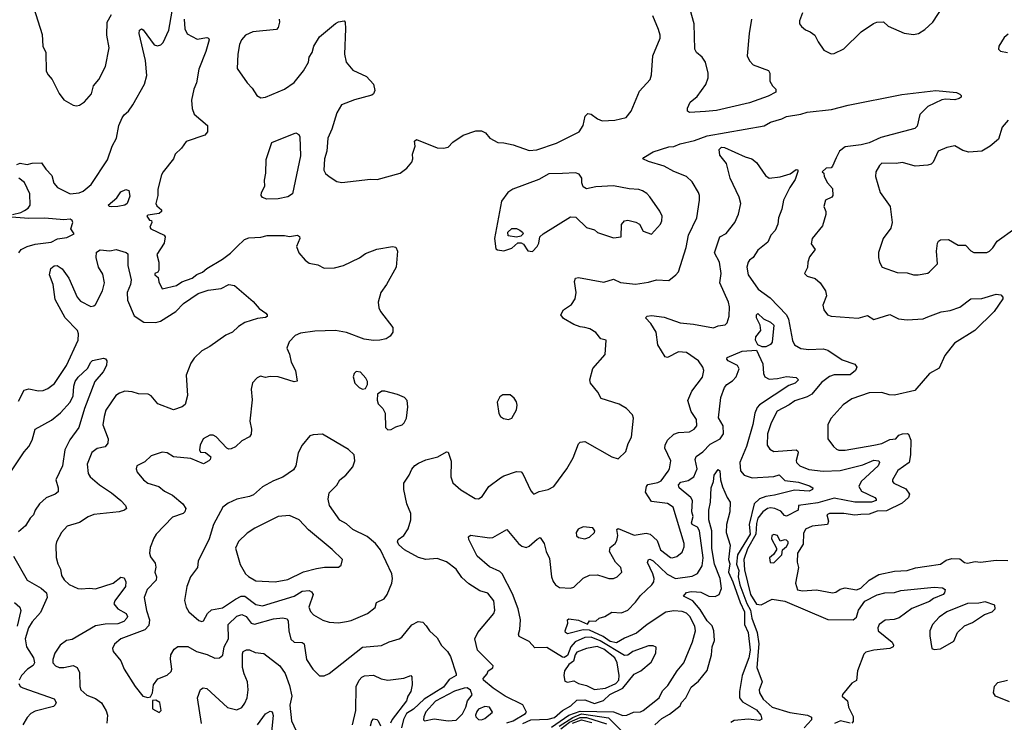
# Model space of a CAD drawing. Extents: x 1839239 to 1929705, y 762242 to 910352.
# Tile 199 of 256: x 1844338 to 1850536, y 839630 to 844051. Entities that reach past the tile are written whole.
import ezdxf

# ---------------------------------------------------------------- set-up
doc = ezdxf.new("R2010")
doc.units = 0

msp = doc.modelspace()

# ---------------------------------------------------------------- linework, layer by layer
at = {"layer": '0CON10XD'}
for points in [[(1849266.2, 844095), (1849246.2, 844045), (1849246.7, 844025), (1849258.3, 844008.3), (1849285, 843986.7), (1849314.1, 843974.1), (1849343.3, 843955), (1849363, 843913), (1849400.3, 843860.3), (1849445, 843836.2), (1849465, 843838), (1849525, 843867.1), (1849635, 843974.4), (1849712.3, 844027.7), (1849734.3, 844035.7), (1849775, 844037.5), (1849805, 844010), (1849905, 843965.8), (1849965, 843959.2), (1849995, 843964.2), (1850035, 843988.8), (1850085.8, 844035), (1850175.8, 844175)], [(1844318.8, 843141.2), (1844341.4, 843148.6), (1844385, 843140.6), (1844415, 843148.8), (1844475, 843150.8), (1844501.4, 843111.4), (1844540.4, 843070.4), (1844552, 843022), (1844575, 842995.8), (1844655, 842956.2), (1844712.3, 842962.3), (1844737.2, 842972.8), (1844786.7, 843015), (1844890.7, 843169.3), (1844918.9, 843255), (1844947.8, 843305), (1844961.6, 843385), (1844982.1, 843435), (1844995, 843453.3), (1845023.5, 843475), (1845049.6, 843515), (1845122.5, 843645), (1845138.8, 843701.2), (1845128.9, 843795), (1845089.2, 843965), (1845091.2, 843985), (1845105, 843993.8), (1845115, 843986.7), (1845185, 843894), (1845205, 843886.7), (1845225, 843893.3), (1845241.2, 843908.8), (1845275.5, 843985), (1845297.5, 844105)], [(1844425, 844130), (1844478.3, 843958.3), (1844484.2, 843885), (1844501.2, 843845), (1844505, 843727.5), (1844516, 843705), (1844542.5, 843675), (1844585, 843587.5), (1844615, 843546.7), (1844675, 843513.3), (1844695, 843508.8), (1844715, 843513.8), (1844745, 843533.8), (1844790, 843585), (1844801.2, 843635), (1844835.8, 843675), (1844878, 843758), (1844900.8, 843875), (1844885.7, 843955), (1844888.6, 844035), (1844914.4, 844085)], [(1848555, 843466.9), (1848541.3, 843475), (1848541.6, 843495), (1848558.1, 843531.9), (1848601.7, 843568.3), (1848657.3, 843642.7), (1848671.4, 843685), (1848672.5, 843715), (1848654.7, 843784.7), (1848634.4, 843815), (1848598.1, 843845), (1848588.5, 843865), (1848582.9, 844025), (1848559.2, 844115)], [(1845371.9, 844055), (1845376.5, 843995), (1845392.6, 843962.6), (1845455, 843928.6), (1845515, 843938.6), (1845525.6, 843935.6), (1845530, 843925), (1845509.3, 843850.7), (1845465, 843741.2), (1845451, 843655), (1845433.8, 843615), (1845419.4, 843545), (1845423.5, 843493.5), (1845435, 843458), (1845520, 843385), (1845520.6, 843345), (1845503.3, 843325), (1845385, 843284), (1845357.1, 843242.9), (1845316.7, 843205), (1845305.5, 843175), (1845240.4, 843095), (1845230.7, 843075), (1845207.9, 842985), (1845207.5, 842945), (1845194.5, 842895), (1845200.5, 842880.5), (1845230, 842855), (1845230, 842845), (1845215, 842832.5), (1845145, 842822.5), (1845137.5, 842815), (1845155, 842790), (1845167, 842787), (1845170, 842775), (1845157.5, 842745), (1845162.5, 842735), (1845246.1, 842696.1), (1845253.3, 842685), (1845247.1, 842645), (1845201.5, 842575), (1845213.8, 842525), (1845213.9, 842476.1), (1845206.4, 842463.6), (1845189.2, 842455), (1845188, 842445), (1845209.5, 842429.5), (1845212.7, 842402.7), (1845235, 842357.5), (1845325, 842378.8), (1845357.8, 842402.2), (1845423.8, 842425), (1845452.9, 842447.1), (1845487.4, 842462.6), (1845514.6, 842485.4), (1845613.8, 842545), (1845665, 842583.1), (1845705, 842622.2), (1845752.5, 842667.5), (1845780.9, 842679.1), (1845855, 842682.3), (1845895, 842693.2), (1846005, 842692.9), (1846035, 842686.2), (1846085.7, 842695.7), (1846098.1, 842688.1), (1846101.2, 842675), (1846080.8, 842625), (1846094.5, 842584.5), (1846135, 842538.8), (1846160, 842520), (1846215, 842508), (1846255, 842488.8), (1846319.5, 842490.5), (1846375, 842504), (1846476.4, 842553.6), (1846515, 842580), (1846585, 842606.7), (1846685, 842623.8), (1846705, 842620), (1846716, 842595), (1846707.5, 842495), (1846647.5, 842385), (1846610, 842335), (1846594, 842275), (1846598.8, 842238.8), (1846609.2, 842215), (1846685.6, 842115.6), (1846686.7, 842085), (1846669.5, 842060.5), (1846645, 842043.8), (1846605, 842034), (1846565, 842032.5), (1846505, 842041.9), (1846395, 842082.9), (1846325.9, 842095.9), (1846195, 842092.2), (1846105, 842078.2), (1846071.4, 842065), (1846033.3, 842025), (1846019.5, 841985), (1846035.8, 841945.8), (1846046, 841896), (1846073.8, 841845), (1846085, 841777.5), (1846065, 841771.9), (1845965, 841804.5), (1845915, 841805.7), (1845885, 841800), (1845852.6, 841807.4), (1845831.7, 841798.3), (1845803.9, 841766.1), (1845794.1, 841725.9), (1845800.9, 841659.1), (1845785.5, 841525), (1845797.5, 841475), (1845795, 841442.5), (1845784.3, 841425.7), (1845735, 841402), (1845696.4, 841363.6), (1845669.2, 841350.8), (1845655, 841348.8), (1845642.5, 841355), (1845575, 841426), (1845555, 841437.1), (1845535, 841437.8), (1845492, 841415), (1845473.8, 841375), (1845470, 841345), (1845475, 841330), (1845507, 841327), (1845541.7, 841301.7), (1845537.5, 841285), (1845527.5, 841275), (1845495, 841256.7), (1845415, 841290), (1845305, 841301.2), (1845265, 841326.2), (1845235, 841330), (1845165, 841306.2), (1845125, 841268.8), (1845075.9, 841244.1), (1845070.8, 841225), (1845076, 841205), (1845116, 841155), (1845145, 841134.3), (1845214.2, 841114.2), (1845250, 841085), (1845298.9, 841058.9), (1845364.2, 841005), (1845383.1, 840975), (1845376.4, 840955), (1845365.7, 840945), (1845298.9, 840921.1), (1845196, 840815), (1845181.4, 840788.6), (1845158.8, 840731.2), (1845155.7, 840695), (1845161.7, 840671.7), (1845190.7, 840630.7), (1845193.5, 840606.5), (1845188.9, 840575), (1845199.2, 840545), (1845196.2, 840525), (1845140, 840465), (1845122.1, 840415), (1845135, 840333.8), (1845154.2, 840275), (1845149.6, 840240.4), (1845125, 840213.1), (1844973.8, 840155), (1844935, 840121.2), (1844922.5, 840095), (1844925.8, 840075.8), (1844975, 840016.7), (1844994.2, 839965), (1845063.8, 839855), (1845112.5, 839795), (1845145, 839786.7), (1845160, 839790), (1845172.5, 839815), (1845180, 839865), (1845207, 839903), (1845265, 839926.7), (1845290.7, 839949.3), (1845296.2, 839965), (1845287.3, 840027.3), (1845289.2, 840055), (1845309.5, 840090.5), (1845333.5, 840106.5), (1845395, 840107.5), (1845451.4, 840075), (1845517, 840057), (1845565, 840034.4), (1845594.4, 840035.6)], [(1845971.2, 844055), (1845974, 844035), (1845965, 844002.5), (1845955, 843990), (1845805, 843974.4), (1845758, 843955), (1845733.1, 843925), (1845720.8, 843895), (1845710, 843835), (1845706.2, 843745), (1845770, 843655), (1845801.4, 843621.4), (1845830, 843575), (1845855, 843560), (1845885, 843564), (1846005, 843614.2), (1846065, 843656.2), (1846125, 843729.2), (1846155.7, 843785), (1846160.8, 843815), (1846178.6, 843845), (1846190, 843885), (1846225, 843943.8), (1846325, 844028), (1846345, 844038.8), (1846380, 844045), (1846386.7, 844036.7), (1846389.2, 843995), (1846382.9, 843835), (1846392, 843785), (1846435, 843734.4), (1846520, 843695), (1846564, 843645), (1846573.8, 843605), (1846565.8, 843584.2), (1846553.9, 843576.1), (1846445, 843546.9), (1846363.8, 843515), (1846334.3, 843465), (1846302.3, 843362.3), (1846276.9, 843305), (1846270, 843225), (1846255.7, 843175), (1846252.5, 843105), (1846263.2, 843083.2), (1846285, 843063.8), (1846335, 843033.8), (1846365, 843026.2), (1846545, 843048), (1846587.5, 843045), (1846732.5, 843085), (1846775, 843116.7), (1846806.2, 843155), (1846813.3, 843175), (1846811.2, 843205), (1846826.7, 843255), (1846823.6, 843286.4), (1846835, 843297.5), (1846965, 843246), (1847005.9, 843244.1), (1847035, 843250), (1847065, 843280), (1847130, 843325), (1847208.3, 843351.7), (1847245, 843352.5), (1847269.3, 843339.3), (1847297.5, 843305), (1847347.7, 843277.7), (1847386.1, 843276.1), (1847445, 843263.3), (1847545, 843227.9), (1847592.7, 843232.7), (1847717.3, 843275), (1847858.6, 843345), (1847885.7, 843385), (1847896.6, 843443.4), (1847915, 843462), (1847935, 843458), (1847975, 843428), (1848005, 843415.8), (1848085, 843418.6), (1848155, 843436.2), (1848186, 843475), (1848238.3, 843601.7), (1848306, 843675), (1848314.2, 843705), (1848324.2, 843824.2), (1848368.6, 843935), (1848369.4, 843955), (1848359.3, 843989.3), (1848323.3, 844075)], [(1848945.3, 844055), (1848929.6, 843965), (1848916.7, 843825), (1848931.9, 843791.9), (1848955, 843767.1), (1849052.4, 843732.4), (1849059.2, 843715), (1849060.8, 843665), (1849076.7, 843635), (1849096.7, 843615), (1849097.5, 843595), (1849049.6, 843570.4), (1848932, 843528), (1848725, 843480.7), (1848655, 843474.3), (1848555, 843466.9)], [(1850560.1, 843959.9), (1850535, 843940.5), (1850502.3, 843885), (1850500, 843865), (1850512.7, 843852.7), (1850555, 843844.1)], [(1847405, 839627.6), (1847445, 839638.5), (1847521.9, 839685), (1847527.1, 839695), (1847505, 839740), (1847392.8, 839795), (1847318.7, 839845), (1847257.5, 839895), (1847254.2, 839905), (1847280, 839935), (1847287.5, 839955), (1847316.4, 839973.6), (1847317.5, 839985), (1847220, 840085), (1847202.5, 840155), (1847222, 840195), (1847321.4, 840315), (1847329.2, 840335), (1847322.5, 840395), (1847285, 840442), (1847235, 840457.5), (1847165, 840502.5), (1847121.1, 840541.1), (1847084.6, 840594.6), (1847025, 840640), (1846965, 840661.5), (1846895, 840655.5), (1846847.7, 840667.7), (1846760.8, 840715), (1846725, 840748), (1846716, 840765), (1846719.5, 840780.5), (1846755, 840806.7), (1846782.1, 840847.9), (1846800.8, 840905), (1846799.2, 840945), (1846775.5, 841005.5), (1846755.8, 841095), (1846756.2, 841135), (1846790, 841185), (1846806.4, 841223.6), (1846824.6, 841245.4), (1846848.6, 841261.4), (1846895, 841282.7), (1846969.6, 841300.4), (1847025, 841332), (1847035, 841330), (1847053.4, 841273.4), (1847052.1, 841175), (1847065, 841137.5), (1847115, 841092.2), (1847205, 841039.2), (1847225, 841037.5), (1847248.6, 841051.4), (1847290.5, 841115), (1847365, 841169.5), (1847385, 841181.9), (1847465, 841208.5), (1847495, 841205.7), (1847505, 841194), (1847555, 841086.7), (1847568.3, 841071.7), (1847575, 841066.7), (1847607.9, 841082.1), (1847663.3, 841095), (1847700, 841115), (1847782, 841225), (1847821.2, 841295), (1847855, 841382.5), (1847866.4, 841393.6), (1847895, 841396.7), (1848065, 841300), (1848105, 841287.5), (1848153.3, 841335), (1848167.1, 841385), (1848188, 841425), (1848202.5, 841545), (1848195.6, 841565.6), (1848156.7, 841605), (1848111.3, 841631.3), (1847998.6, 841668.6), (1847977.6, 841707.6), (1847931.2, 841765), (1847926.2, 841785), (1847945, 841857.5), (1848022.5, 841945), (1848030, 842035), (1847995, 842042.5), (1847965, 842083.3), (1847926.8, 842106.8), (1847894.4, 842114.4), (1847865, 842118.6), (1847825, 842134.2), (1847760.2, 842170.2), (1847743.1, 842195), (1847760, 842225), (1847811.2, 842258.8), (1847834.3, 842295.7), (1847841.4, 842335), (1847829.2, 842405), (1847835.9, 842424.1), (1847855, 842428.6), (1848015, 842400.8), (1848075, 842418), (1848118.8, 842398.8), (1848215, 842386.7), (1848295, 842399.4), (1848345.5, 842414.5), (1848425, 842411.2), (1848468, 842445), (1848484.5, 842465.5), (1848532.9, 842617.1), (1848547.1, 842695), (1848599.5, 842805), (1848616.2, 842915), (1848616.7, 842945), (1848610, 842965), (1848570.7, 843030.7), (1848535, 843065.6), (1848455, 843096.5), (1848395, 843130), (1848295, 843158.5), (1848260, 843175), (1848266, 843185), (1848325, 843219.2), (1848425, 843251.2), (1848455, 843253.8), (1848495, 843270.4), (1848585, 843291), (1848665, 843319.7), (1849025, 843383.1), (1849065, 843406), (1849135, 843426.7), (1849165, 843443.3), (1849255, 843456), (1849295, 843470), (1849447, 843487), (1849553.1, 843513.1), (1849890.1, 843579.9), (1850105, 843605.9), (1850235, 843592.5), (1850255, 843583.3), (1850263.3, 843575), (1850263.3, 843565), (1850252.5, 843555), (1850225, 843548.1), (1850165, 843551.4), (1850143, 843547), (1850055, 843505.8), (1850004.4, 843455), (1849988.1, 843381.9), (1849973, 843367), (1849758.8, 843311.2), (1849685, 843277.4), (1849635, 843264.2), (1849535, 843251.2), (1849497.4, 843225), (1849478, 843182), (1849455, 843130), (1849445, 843120), (1849415, 843116.7), (1849390, 843095), (1849400, 843085), (1849402.5, 843065), (1849423.3, 843025), (1849455, 842990), (1849456.7, 842945), (1849450, 842935), (1849410, 842915), (1849400, 842875), (1849412.5, 842845), (1849412.5, 842825), (1849392, 842755), (1849326.7, 842675), (1849320.8, 842640.8), (1849346, 842605), (1849309.7, 842560.3), (1849298, 842525), (1849297.5, 842492.5), (1849277.5, 842455), (1849295, 842437.5), (1849345, 842423.3), (1849376.2, 842396.2), (1849410.8, 842345), (1849416.8, 842313.2), (1849392.9, 842255), (1849398.8, 842225), (1849422.5, 842195), (1849445, 842186.4), (1849615, 842173.3), (1849675, 842190), (1849715, 842165.8), (1849815, 842195.5), (1849869.3, 842169.3), (1849925, 842162.5), (1850025, 842169.5), (1850055, 842180.9), (1850137.6, 842212.4), (1850195, 842221.5), (1850255, 842242.5), (1850325, 842295.8), (1850395, 842296.7), (1850485, 842324), (1850515, 842320), (1850525.8, 842305.8), (1850525.8, 842295), (1850472.9, 842215), (1850349.4, 842095), (1850223.1, 842015), (1850161.5, 841938.5), (1850125, 841858), (1850064.6, 841825.4), (1849972.7, 841717.3), (1849845, 841688.9), (1849811.7, 841691.7), (1849765, 841705.6), (1849685, 841704.5), (1849575, 841665.6), (1849522.4, 841627.6), (1849445, 841543.8), (1849424.2, 841505), (1849425.7, 841415), (1849460, 841365), (1849479.3, 841349.3), (1849495, 841342.2), (1849535, 841341.8), (1849715, 841373.4), (1849765, 841385.3), (1849815, 841408.8), (1849853.3, 841415), (1849872.3, 841437.7), (1849895.5, 841445.5), (1849925, 841447.8), (1849932.8, 841442.8), (1849947.3, 841405), (1849946.2, 841313.8), (1849936.5, 841265), (1849866.4, 841215), (1849832, 841155), (1849832, 841145), (1849841.2, 841135), (1849915, 841099.4), (1849938.5, 841065), (1849933.6, 841045), (1849891.8, 841008.2), (1849795, 840961.4), (1849735, 840959.2), (1849685, 840940.9), (1849632.7, 840937.3), (1849595, 840934.3), (1849525, 840944.4), (1849435.4, 840944.6), (1849419.4, 840935), (1849429.6, 840895), (1849421.9, 840875), (1849325.6, 840864.4), (1849284.1, 840845.9), (1849272.3, 840817.7), (1849268.8, 840751.2), (1849233.8, 840695), (1849232.3, 840637.7), (1849240, 840605), (1849220.8, 840505), (1849234.3, 840464.3), (1849265, 840456.5), (1849353.9, 840463.9), (1849455, 840445.8), (1849475, 840448.8), (1849501.9, 840468.1), (1849535, 840477.2), (1849605, 840463), (1849633.2, 840475), (1849685, 840525.4), (1849745, 840559.6), (1849845, 840580.7), (1849925, 840585.9), (1849977.8, 840602.2), (1850047.2, 840612.8), (1850135, 840624.4), (1850170.3, 840649.7), (1850205, 840662), (1850255, 840659.2), (1850285, 840636), (1850305, 840630.8), (1850351.7, 840641.7), (1850385, 840637.5), (1850485, 840650), (1850558.8, 840648.8)], [(1850560.3, 843419.7), (1850523.1, 843375), (1850499.5, 843300.5), (1850447.5, 843255), (1850395, 843224.3), (1850313, 843217), (1850275, 843228), (1850225, 843256.9), (1850175, 843248), (1850119.1, 843225), (1850088.6, 843155), (1850075, 843143.1), (1850055, 843136.9), (1849975, 843129.5), (1849895, 843153.3), (1849855, 843145.7), (1849765, 843148.1), (1849750, 843135), (1849727.5, 843095), (1849724.2, 843065), (1849753.3, 842965), (1849816.8, 842876.8), (1849830.8, 842775), (1849820.5, 842739.5), (1849773.8, 842675), (1849743.9, 842586.1), (1849744.1, 842554.1), (1849750, 842525), (1849766.2, 842495), (1849860.9, 842460.9), (1849925, 842459.2), (1849965, 842446.2), (1849993.9, 842446.1), (1850054.1, 842455.9), (1850065.8, 842464.2), (1850116, 842515), (1850109.2, 842595), (1850115.8, 842645), (1850121.9, 842658.1), (1850134.2, 842665.8), (1850185, 842669.2), (1850245, 842632.9), (1850291.7, 842631.7), (1850325, 842596.7), (1850345, 842586.2), (1850425, 842587.5), (1850443.3, 842595), (1850464, 842615), (1850491.2, 842658.8), (1850603, 842737)], [(1845892.8, 842922.8), (1845865, 842933.2), (1845857.5, 842945), (1845860.6, 842965), (1845880.3, 843005), (1845877.7, 843042.3), (1845887.3, 843085), (1845888.8, 843171.2), (1845925, 843278.8), (1846075, 843340), (1846095, 843330), (1846100.8, 843315), (1846105.4, 843195), (1846054.5, 842955), (1846025, 842937.5), (1845965, 842924.8), (1845892.8, 842922.8)], [(1848419.8, 841210.2), (1848428.5, 841225), (1848436.5, 841275), (1848399.6, 841355), (1848401.2, 841375), (1848416.1, 841405), (1848455, 841443.8), (1848485, 841453.6), (1848555, 841458.9), (1848584, 841475), (1848600.8, 841495), (1848598.6, 841535), (1848564, 841585), (1848543.8, 841655), (1848568, 841715), (1848635, 841802), (1848644.4, 841845), (1848638.5, 841865), (1848611.5, 841905), (1848535, 841956.3), (1848485, 841961.9), (1848415, 841925.7), (1848400.7, 841930.7), (1848355.4, 842005), (1848344.7, 842085), (1848309.7, 842139.8), (1848276.2, 842175), (1848287.5, 842185), (1848315, 842189.1), (1848395, 842180), (1848495, 842143.9), (1848580, 842135), (1848705, 842112.5), (1848734.4, 842125.6), (1848779.1, 842130.9), (1848790.8, 842145), (1848802.9, 842185), (1848805.4, 842245), (1848800, 842275), (1848745.4, 842395), (1848753.8, 842455), (1848743.1, 842525), (1848710.9, 842585), (1848744.4, 842685), (1848785, 842707.1), (1848840, 842775), (1848863.2, 842826.8), (1848876.6, 842895), (1848866.7, 842935), (1848809.6, 843055), (1848787, 843147), (1848745, 843200), (1848740, 843235), (1848755, 843250), (1848775, 843248.1), (1848905, 843188.2), (1848946.3, 843176.3), (1848975, 843152), (1849031.5, 843071.5), (1849055, 843055.3), (1849125, 843062.1), (1849187.4, 843082.6), (1849225, 843109.4), (1849236.3, 843106.3), (1849236.9, 843096.9), (1849218.9, 843045), (1849184.8, 842995.2), (1849145.4, 842915.4), (1849135, 842858.6), (1849115, 842803.8), (1849110.4, 842765), (1849093.1, 842725), (1849066.4, 842695), (1849047.6, 842652.4), (1848985, 842601.9), (1848955.5, 842555), (1848931.1, 842538.9), (1848923.3, 842526.7), (1848915.3, 842495), (1848922.6, 842445), (1848986.5, 842355), (1849061.9, 842301.9), (1849165, 842194.2), (1849176.6, 842166.6), (1849201.8, 842031.8), (1849215, 842005.7), (1849255, 841981.8), (1849305, 841976.7), (1849395, 841979.5), (1849425, 841971.4), (1849515, 841911.9), (1849595, 841883.3), (1849607.5, 841865), (1849600, 841845), (1849565, 841817.1), (1849465, 841816.2), (1849435, 841806.8), (1849385, 841768.9), (1849323.6, 841695), (1849295, 841678.6), (1849216.8, 841653.2), (1849181.8, 841628.2), (1849105, 841588.7), (1849068.8, 841515), (1849044.8, 841445.2), (1849043.1, 841375), (1849059.3, 841349.3), (1849085, 841334.4), (1849226, 841345), (1849236, 841336), (1849237.5, 841325), (1849225, 841277.5), (1849227.1, 841265), (1849249.2, 841245), (1849305, 841220.7), (1849395, 841211.3), (1849502.5, 841215), (1849645, 841250), (1849715, 841279.2), (1849745.8, 841275), (1849750, 841265), (1849740.9, 841245), (1849635.3, 841145), (1849620.7, 841115), (1849636.8, 841085), (1849720, 841045), (1849729.5, 841035), (1849728.9, 841025), (1849700, 841015), (1849594.5, 841015.5), (1849465, 841041.4), (1849362.1, 841012.1), (1849240, 840995), (1849238, 840965), (1849165, 840928.4), (1849152.4, 840932.4), (1849128.3, 840958.3), (1849090.5, 840975), (1849065, 840979.3), (1849045, 840975.1), (1849015, 840954.8), (1848984.9, 840915), (1848975, 840882), (1848971.4, 840815), (1848918.9, 840721.1), (1848896, 840655), (1848900.3, 840590.3), (1848938.3, 840435), (1848975, 840373.9), (1849005, 840368.7), (1849075, 840405.4), (1849155, 840391.6), (1849425, 840277.1), (1849585, 840275.5), (1849605, 840292.2), (1849617.3, 840335), (1849658.4, 840391.6), (1849735, 840431.8), (1849784.3, 840445.7), (1849845, 840448), (1849885, 840458.7), (1850095, 840481.5), (1850146.4, 840476.4), (1850162.5, 840465), (1850159.5, 840445), (1850150, 840435), (1850090.3, 840409.7), (1850065, 840391.1), (1849954.2, 840345.8), (1849875, 840286.9), (1849843.5, 840276.5), (1849785, 840273.9), (1849747.9, 840245), (1849739.6, 840225), (1849742.5, 840205), (1849830.8, 840135), (1849839.2, 840115), (1849835.5, 840105), (1849815, 840094.7), (1849715, 840084.1), (1849665, 840070.9), (1849650.6, 840059.4), (1849612.3, 839955), (1849605, 839894), (1849575, 839877.5), (1849516.9, 839805), (1849516, 839795), (1849549.4, 839765), (1849555.5, 839725), (1849585, 839666.2), (1849585.4, 839634.6), (1849575.5, 839624.5)], [(1844291.4, 842825), (1844345, 842838.1), (1844368.2, 842851.8), (1844391.5, 842865), (1844402.8, 842885), (1844401.2, 842955), (1844367.9, 843027.9), (1844331.2, 843055)], [(1847565, 842593.8), (1847595.6, 842625), (1847605.6, 842645), (1847612.5, 842685), (1847632.5, 842705), (1847805, 842811.2), (1847838.3, 842808.3), (1847905, 842743.3), (1847955, 842730), (1847975, 842713.3), (1848075, 842679.1), (1848124.1, 842685.9), (1848126.7, 842763.3), (1848145, 842786.7), (1848165, 842790), (1848217, 842777), (1848240, 842765), (1848261.7, 842721.7), (1848315, 842702.5), (1848370.8, 842765), (1848380.8, 842785), (1848382, 842815), (1848367, 842847), (1848305, 842936.7), (1848285, 842958.8), (1848257.5, 842975), (1848235, 842983.8), (1848175, 842987.1), (1848075, 843006.9), (1847965, 843000.8), (1847905, 842986.7), (1847885, 843000), (1847876.7, 843025), (1847876.2, 843055), (1847859.8, 843079.8), (1847836.9, 843086.9), (1847754.4, 843084.4), (1847668.9, 843081.1), (1847605, 843045.7), (1847441.2, 842985), (1847410, 842965), (1847370.5, 842909.5), (1847327.5, 842675), (1847335, 842610), (1847345, 842602.5), (1847385, 842597.5), (1847436.1, 842613.9), (1847473, 842647), (1847495, 842647.5), (1847508.8, 842638.8), (1847536.7, 842596.7), (1847565, 842593.8)], [(1844915, 842874.7), (1844902.5, 842875), (1844894, 842885), (1844949.4, 842930.6), (1844975, 842968), (1845005, 842983.3), (1845025, 842977.5), (1845031.7, 842941.7), (1845015, 842894), (1845000, 842885), (1844955.8, 842875.8), (1844915, 842874.7)], [(1844332.9, 842585), (1844346, 842605), (1844385.3, 842624.7), (1844435, 842638.9), (1844535, 842651.2), (1844575, 842672.5), (1844635, 842680), (1844680, 842705), (1844660, 842735), (1844672.5, 842775), (1844668.3, 842788.3), (1844656.1, 842796.1), (1844615, 842792), (1844495, 842803.4), (1844395, 842800), (1844285, 842808.6)], [(1847465, 842682.5), (1847411.7, 842691.7), (1847410, 842715), (1847435, 842737.5), (1847465, 842736.7), (1847485, 842726.7), (1847502.5, 842715), (1847507, 842703), (1847491.7, 842688.3), (1847465, 842682.5)], [(1844330, 841650), (1844365, 841720), (1844395, 841728.9), (1844455, 841716.5), (1844485, 841717.8), (1844515, 841730.6), (1844556.9, 841763.1), (1844633.1, 841875), (1844705.4, 842035), (1844707.9, 842075), (1844700.9, 842095), (1844624.8, 842174.8), (1844561.3, 842291.3), (1844549.1, 842385), (1844524.2, 842445), (1844533.8, 842485), (1844555, 842502), (1844574.1, 842504.1), (1844605, 842484), (1844647.5, 842425), (1844700, 842305), (1844719.5, 842279.5), (1844785, 842247.5), (1844805, 842250), (1844815, 842260), (1844858.5, 842345), (1844870.4, 842395), (1844860.8, 842450.8), (1844834.4, 842494.4), (1844818.7, 842555), (1844821.3, 842588.7), (1844845, 842602.5), (1844905, 842597.9), (1844945, 842604.8), (1845006.8, 842586.8), (1845017.4, 842577.4), (1845017.6, 842505), (1845038.9, 842415), (1845034.3, 842385.7), (1845014.1, 842335), (1845016.4, 842286.4), (1845057.2, 842187.2), (1845118.1, 842148.1), (1845195, 842145.2), (1845224.6, 842155), (1845320.8, 842215), (1845369.6, 842265), (1845461, 842329), (1845525, 842349.3), (1845605, 842359.4), (1845655, 842385.3), (1845688.8, 842378.8), (1845807.7, 842277.7), (1845844.4, 842234.4), (1845887.5, 842205), (1845896, 842195), (1845895.8, 842184.2), (1845885, 842176.7), (1845835, 842170.8), (1845754.5, 842145.5), (1845715, 842121.2), (1845676.2, 842085), (1845635, 842066.9), (1845534, 841995), (1845485, 841968.1), (1845435, 841922), (1845415, 841890), (1845385.7, 841814.3), (1845393.9, 841686.1), (1845379.4, 841630.6), (1845360, 841615), (1845305, 841595.8), (1845206.7, 841635), (1845164.2, 841684.2), (1845145.8, 841695.8), (1845085, 841698), (1845045, 841710.8), (1845000, 841715), (1844965, 841702), (1844943.6, 841686.4), (1844880.6, 841595), (1844870, 841555), (1844861.4, 841501.4), (1844893.5, 841415), (1844893.4, 841386.6), (1844875, 841363.5), (1844825, 841352.5), (1844791.4, 841328.6), (1844763.3, 841255), (1844768.1, 841195), (1844781.4, 841175), (1844840, 841125), (1844915.7, 841075), (1844974.2, 841025), (1845003.8, 840995), (1845010, 840975), (1844997.5, 840965), (1844964.5, 840955.5), (1844805, 840938), (1844767.6, 840922.4), (1844715, 840888.2), (1844635.7, 840865), (1844600.6, 840825), (1844568.9, 840765), (1844564.5, 840745), (1844566.4, 840666.4), (1844577, 840627), (1844594.4, 840594.4), (1844601.5, 840555), (1844617.2, 840527.2), (1844648, 840498), (1844703.2, 840473.2), (1844725, 840469.5), (1844776, 840475), (1844815, 840469.2), (1844925, 840505.9), (1844975, 840543.5), (1844995, 840539.2), (1845006.5, 840515), (1845002.7, 840485), (1844936.8, 840395), (1844931.1, 840375), (1844955.6, 840345), (1845007.5, 840315), (1845015.5, 840295), (1845012.2, 840285), (1844992.2, 840265), (1844955, 840249.1), (1844875, 840247.7), (1844815, 840237.1), (1844668.7, 840151.3), (1844632.9, 840145), (1844593.3, 840115), (1844558.8, 840065), (1844546.2, 840025), (1844546.2, 840005), (1844562, 839985), (1844585, 839975.7), (1844615, 839974.5), (1844675, 839987.8), (1844700, 839975), (1844714, 839944), (1844715.3, 839855.3), (1844722.9, 839835), (1844760.3, 839800.3), (1844815, 839779.6), (1844852.1, 839752.1), (1844882.2, 839702.2), (1844891.1, 839675), (1844885.6, 839625)], [(1849012.2, 841992.2), (1848984.7, 842004.7), (1848968.9, 842035), (1848970.6, 842055), (1849002.5, 842095), (1848998.9, 842128.9), (1848976, 842175), (1848976.2, 842193.8), (1848985, 842203.3), (1849019.7, 842169.7), (1849065, 842148.5), (1849085, 842130), (1849075, 842021.4), (1849065, 842007.8), (1849035, 841992.7), (1849012.2, 841992.2)], [(1844285, 841211.9), (1844365, 841332.9), (1844394.6, 841365.4), (1844415.4, 841404.6), (1844435.6, 841474.4), (1844538.5, 841531.5), (1844595, 841576.9), (1844655.7, 841644.3), (1844673.4, 841685), (1844677.9, 841745), (1844687.3, 841775), (1844705, 841801.1), (1844763.4, 841856.6), (1844785, 841897.5), (1844795, 841906.9), (1844865, 841921.2), (1844877.5, 841917.5), (1844886.7, 841905), (1844884.1, 841875.9), (1844862, 841835), (1844811.4, 841775), (1844745.3, 841604.7), (1844709.2, 841485), (1844652.5, 841407.5), (1844620.7, 841345), (1844607.3, 841245), (1844564.6, 841155), (1844580, 841105), (1844579.1, 841080.9), (1844561.2, 841065), (1844505, 841042.2), (1844461.9, 841005), (1844434.4, 840965), (1844424, 840935), (1844403.3, 840915), (1844375, 840866), (1844330.9, 840829.1)], [(1847685, 839599.8), (1847795, 839674.2), (1847865, 839700.9), (1848075, 839696.2), (1848135, 839672.1), (1848159.2, 839675), (1848202, 839695), (1848245, 839697.1), (1848263.3, 839705), (1848362.9, 839785), (1848385, 839828.1), (1848417.4, 839862.6), (1848477.3, 839955), (1848517.9, 840005), (1848573.1, 840136.9), (1848592.7, 840205), (1848587.6, 840235), (1848556.7, 840296.7), (1848535, 840316), (1848508.1, 840328.1), (1848455, 840330.7), (1848405, 840323.3), (1848286.6, 840245), (1848219.7, 840190.3), (1848145, 840159.6), (1848095, 840130.4), (1848055, 840139), (1848010.2, 840170.2), (1847925, 840210), (1847885, 840212.8), (1847785, 840186.7), (1847773.3, 840195), (1847771.2, 840205), (1847788.8, 840255), (1847786.7, 840275), (1847795, 840281.2), (1847855, 840272.3), (1847912, 840248), (1847925, 840268.7), (1847965, 840266.7), (1847986.4, 840285), (1848020.6, 840295), (1848065, 840323.3), (1848125, 840318.2), (1848166.9, 840335), (1848215, 840385.4), (1848245, 840428.5), (1848316, 840495), (1848329.3, 840515), (1848332.5, 840535), (1848323.8, 840565), (1848289.2, 840635), (1848295.6, 840654.4), (1848305, 840656.7), (1848325, 840646.9), (1848413.1, 840563.1), (1848465, 840535.7), (1848569.9, 840550.1), (1848605, 840567.5), (1848634.3, 840615), (1848640.9, 840665), (1848617, 840835), (1848605, 840857.3), (1848571.2, 840875), (1848566.4, 840885), (1848576.7, 840925), (1848569.7, 840955), (1848573.8, 841026.2), (1848562.7, 841045), (1848488.2, 841105), (1848484, 841125), (1848498.6, 841141.4), (1848545, 841151.2), (1848581.8, 841175), (1848602, 841225), (1848588.8, 841285), (1848596.5, 841303.5), (1848638.6, 841331.4), (1848685, 841381.2), (1848746.2, 841415), (1848768.6, 841445), (1848765.2, 841495), (1848736.8, 841546.8), (1848751.1, 841675), (1848773.5, 841736.5), (1848789.6, 841755), (1848825, 841778.5), (1848847.3, 841805), (1848865.9, 841855), (1848856.5, 841876.5), (1848797.1, 841905), (1848789.5, 841915), (1848791.1, 841925), (1848885, 841964.7), (1848975, 841971.5), (1849015.4, 841885.4), (1849019.3, 841825), (1849027.3, 841805), (1849055, 841790.3), (1849107, 841793), (1849165, 841806.9), (1849225, 841799.2), (1849240, 841785), (1849218.8, 841765), (1849180, 841750), (1848995, 841628.5), (1848979.4, 841610.6), (1848965.3, 841575), (1848953.6, 841503.6), (1848913.3, 841365), (1848871.3, 841265), (1848875, 841213.3), (1848898, 841185), (1848949.5, 841169.5), (1849085, 841177.5), (1849118.1, 841188.1), (1849155, 841152.6), (1849241, 841141), (1849308.9, 841118.9), (1849330, 841105), (1849328.8, 841095), (1849307.5, 841085), (1849215, 841090.8), (1849088.7, 841058.7), (1849035, 841050.2), (1848995, 841036.6), (1848961.6, 841005), (1848930.3, 840875), (1848936.2, 840815), (1848856.5, 840683.5), (1848849.8, 840625), (1848863.7, 840585), (1848860, 840545), (1848871.4, 840495), (1848915, 840377.4), (1848937.7, 840335), (1848946, 840285), (1848979.2, 840195), (1848989.7, 840125), (1848977.5, 839975), (1849011.2, 839885), (1848992.5, 839835), (1848994.4, 839815), (1849018, 839775), (1849075, 839725.8), (1849185, 839692.9), (1849296.7, 839675), (1849322.7, 839662.7), (1849321.1, 839645), (1849276.1, 839595)], [(1846495, 841727.5), (1846515, 841730), (1846527.5, 841755), (1846527.5, 841775), (1846517.5, 841795), (1846483.6, 841833.6), (1846455, 841837.5), (1846443.9, 841826.1), (1846437.5, 841805), (1846447.5, 841765), (1846475, 841737.5), (1846495, 841727.5)], [(1846655, 841470), (1846675, 841472.5), (1846705, 841490), (1846745, 841502.5), (1846757.5, 841515), (1846772.5, 841545), (1846780, 841615), (1846777.5, 841655), (1846760, 841675), (1846715, 841692.5), (1846637, 841713), (1846617, 841713), (1846590, 841695), (1846587, 841657), (1846593.3, 841635), (1846622.5, 841605), (1846637.5, 841575), (1846640, 841485), (1846655, 841470)], [(1847415, 841536.2), (1847435, 841543.3), (1847464.1, 841595.9), (1847470, 841625), (1847465.9, 841645.9), (1847449.5, 841669.5), (1847425, 841690), (1847378.3, 841691.7), (1847360.7, 841679.3), (1847343.3, 841645), (1847354.2, 841574.2), (1847363.3, 841555), (1847382.3, 841542.3), (1847415, 841536.2)], [(1846345, 840255.6), (1846395, 840264.4), (1846425, 840271.1), (1846528, 840315), (1846575, 840352.5), (1846583.1, 840385), (1846632, 840408), (1846651.1, 840435), (1846679.4, 840505), (1846684.4, 840535), (1846680.5, 840565), (1846608.5, 840715), (1846577.5, 840755), (1846525, 840798.5), (1846433.8, 840843.8), (1846395, 840879.2), (1846352.2, 840902.2), (1846288.6, 840995), (1846280, 841035), (1846286.4, 841073.6), (1846335, 841123.3), (1846353.3, 841155), (1846390, 841185), (1846435, 841237.5), (1846446.4, 841276.4), (1846443.6, 841313.6), (1846407.3, 841347.3), (1846243, 841443), (1846185, 841440), (1846165, 841433.3), (1846116.7, 841373.3), (1846090, 841325), (1846076.2, 841245), (1846060.8, 841219.2), (1845995, 841171.9), (1845935, 841150.6), (1845865, 841111.4), (1845809.1, 841060.9), (1845785, 841050.6), (1845705, 841034.3), (1845650.6, 841009.4), (1845616.9, 840983.1), (1845557.1, 840875), (1845530.8, 840785), (1845460, 840645), (1845455.8, 840605), (1845412.5, 840545), (1845390, 840485), (1845375.8, 840395.8), (1845386, 840355), (1845402.5, 840325), (1845465, 840270), (1845485, 840264), (1845495, 840268.8), (1845520.6, 840315), (1845545, 840338.2), (1845615, 840350), (1845695.4, 840405), (1845731.4, 840425), (1845755, 840424.8), (1845825, 840370.6), (1845865, 840362.3), (1846064.4, 840425), (1846115, 840456), (1846159.1, 840459.1), (1846175, 840452.2), (1846185.4, 840435), (1846158.5, 840355), (1846168, 840328), (1846186.6, 840306.6), (1846245, 840272.9), (1846285, 840261.4), (1846345, 840255.6)], [(1847505, 839621.9), (1847555, 839646.5), (1847665, 839649.7), (1847705, 839660.6), (1847754.9, 839705.1), (1847806.9, 839733.1), (1847845, 839768.6), (1847895, 839772.3), (1847955, 839749), (1848012.4, 839767.6), (1848053.2, 839805), (1848134.9, 839845.1), (1848206.1, 839933.9), (1848248, 839955), (1848312.1, 840007.9), (1848341.4, 840065), (1848343.8, 840103.8), (1848325, 840112), (1848295, 840110.6), (1848198, 840075), (1848165, 840052.5), (1848145, 840050.5), (1847992.4, 840142.4), (1847935.1, 840165.1), (1847896.2, 840163.8), (1847834.3, 840135.7), (1847807.5, 840105), (1847785, 840051), (1847765, 840038.1), (1847755, 840039.6), (1847655, 840100.4), (1847579.8, 840099.8), (1847545, 840139.5), (1847480.9, 840170.9), (1847478.1, 840185), (1847486.2, 840213.8), (1847490.7, 840275), (1847475.9, 840345), (1847439.2, 840439.2), (1847375.3, 840565.3), (1847359.1, 840579.1), (1847295, 840608.5), (1847216.7, 840675), (1847165, 840780), (1847163.6, 840796.4), (1847175, 840807.5), (1847295, 840790), (1847315, 840794), (1847405, 840843.3), (1847478, 840755), (1847499.4, 840739.4), (1847525, 840731.1), (1847545, 840738.1), (1847595, 840783.3), (1847615, 840792.5), (1847640, 840755), (1847650.9, 840705), (1847671.9, 840661.9), (1847685.6, 840545.6), (1847695, 840516.7), (1847710.8, 840495), (1847735, 840478.6), (1847805, 840473.3), (1847825, 840480), (1847883.7, 840536.3), (1847925, 840555.6), (1847975, 840557.8), (1848014.6, 840544.6), (1848045.8, 840534.2), (1848075, 840534.3), (1848098.8, 840545), (1848128.8, 840575), (1848122.2, 840605), (1848087.2, 840637.2), (1848050.2, 840705), (1848055, 840730.9), (1848085.5, 840754.5), (1848097.4, 840775), (1848102, 840805), (1848096.7, 840843.3), (1848105, 840849.5), (1848205, 840807.1), (1848280.6, 840819.4), (1848306.5, 840815), (1848350.9, 840775), (1848371.4, 840715), (1848435, 840666.9), (1848445, 840664.5), (1848475, 840674.4), (1848508.9, 840701.1), (1848521.5, 840735), (1848521.5, 840755), (1848450.8, 840985), (1848415, 841007.6), (1848315, 841018.7), (1848277.7, 841077.7), (1848283.3, 841115), (1848292.3, 841127.7), (1848355, 841139.4), (1848375, 841149.6), (1848419.8, 841210.2)], [(1848335, 839613.6), (1848380, 839655), (1848428.8, 839681.2), (1848495, 839733.3), (1848504.7, 839755.3), (1848531.2, 839785), (1848565, 839852.2), (1848611.5, 839888.5), (1848664.7, 839955.3), (1848693.1, 840055), (1848696, 840105), (1848710.7, 840145), (1848707.9, 840205), (1848696.4, 840236.4), (1848665, 840269.7), (1848620.2, 840340.2), (1848574.8, 840394.8), (1848516.2, 840425), (1848535, 840446.1), (1848565, 840454.1), (1848597.8, 840452.2), (1848625, 840449.1), (1848675, 840424.4), (1848715, 840421.3), (1848740.5, 840435), (1848755, 840471.2), (1848748, 840535), (1848712, 840625), (1848695.6, 840724.4), (1848695.2, 840835), (1848676.2, 840905), (1848675.5, 840965), (1848686.5, 841015), (1848691.1, 841105), (1848704.4, 841145), (1848709.4, 841185), (1848735, 841220), (1848745, 841212.5), (1848750, 841155), (1848762.4, 841112.4), (1848790.8, 841045), (1848810.8, 841015), (1848807.3, 840955), (1848786.4, 840875), (1848784.7, 840825), (1848810, 840745), (1848798.7, 840655), (1848807.3, 840627.3), (1848800.5, 840575), (1848826.3, 840513.7), (1848873.4, 840383.4), (1848900.9, 840325), (1848900.6, 840245), (1848923.2, 840195), (1848935.5, 840085), (1848928.6, 840035), (1848885.7, 839925), (1848868.5, 839825), (1848869.6, 839785), (1848888.6, 839758.6), (1848975, 839709.4), (1849003.4, 839675), (1849009.6, 839650.4), (1848995, 839641.2), (1848925, 839649.8), (1848835, 839640.8), (1848815, 839628.5)], [(1845945, 840514.5), (1846025, 840528.7), (1846125, 840577.1), (1846205, 840598.1), (1846255.8, 840605.8), (1846345, 840606.7), (1846360.7, 840619.3), (1846368.8, 840655), (1846305, 840716.9), (1846155, 840842.2), (1846095.8, 840905), (1846035, 840931.1), (1845965.5, 840924.5), (1845818.1, 840851.9), (1845769.5, 840820.5), (1845715, 840767.5), (1845696.9, 840725), (1845725, 840623.3), (1845760, 840565), (1845777.6, 840547.6), (1845825, 840520.9), (1845945, 840514.5)], [(1847895, 840784.4), (1847925, 840796), (1847955.5, 840824.5), (1847958, 840835), (1847945, 840853.8), (1847885, 840860), (1847852.9, 840845), (1847841.4, 840825), (1847843.4, 840803.4), (1847855, 840792.5), (1847895, 840784.4)], [(1849085, 840634.4), (1849135, 840683.8), (1849138.8, 840715), (1849165, 840735.5), (1849176.2, 840755), (1849175, 840766), (1849165, 840775.5), (1849152, 840778), (1849125, 840770), (1849107.5, 840805), (1849085, 840811.1), (1849072.9, 840805), (1849070.8, 840785), (1849102.5, 840725), (1849102.5, 840715), (1849083.9, 840686.1), (1849056.7, 840665), (1849062.5, 840635), (1849085, 840634.4)], [(1844298, 840675), (1844385, 840525.6), (1844471.9, 840475), (1844507.1, 840445), (1844510, 840415), (1844468.7, 840321.3), (1844415, 840261.5), (1844391.9, 840225), (1844372.4, 840155), (1844380.3, 840105), (1844424, 840035), (1844430.5, 840005), (1844421.7, 839988.3), (1844387.3, 839965), (1844349.6, 839925), (1844333.8, 839895)], [(1844304.4, 840385), (1844339.2, 840355), (1844344.3, 840334.3), (1844321.6, 840235)], [(1850095, 840087.5), (1850135, 840093.3), (1850218.3, 840141.7), (1850241.2, 840195), (1850285, 840237.5), (1850335, 840257.5), (1850411.7, 840308.3), (1850460, 840325), (1850477.5, 840345), (1850476.7, 840366.7), (1850415, 840387.5), (1850375, 840380), (1850305, 840378.6), (1850175, 840325.7), (1850125, 840292), (1850083.3, 840245), (1850067.5, 840205), (1850067.5, 840175), (1850080, 840095), (1850095, 840087.5)], [(1845594.4, 840035.6), (1845616.8, 840053.2), (1845625.4, 840105), (1845651.8, 840155), (1845650.4, 840245), (1845705, 840298), (1845735, 840308.9), (1845763.3, 840295), (1845794.8, 840254.8), (1845815, 840248.8), (1845935, 840282), (1845995, 840288.2), (1846021.4, 840281.4), (1846027.4, 840267.4), (1846030.8, 840205), (1846045, 840154), (1846065, 840134.5), (1846115, 840131.8), (1846127.5, 840125), (1846142.2, 840025), (1846182, 839965), (1846225, 839923.3), (1846255, 839923.3), (1846285, 839936.7), (1846495, 840102.2), (1846615, 840114.4), (1846663.1, 840136.9), (1846725.4, 840154.6), (1846743.6, 840166.4), (1846805.5, 840244.5), (1846845, 840264), (1846875, 840260), (1846897.3, 840237.3), (1846916.7, 840205), (1846965, 840161.2), (1846993.2, 840113.2), (1847031.2, 840075), (1847048.8, 840045), (1847085.7, 839935.7), (1847084.3, 839925), (1847040.2, 839899.8), (1847005, 839851.4), (1846884.4, 839775), (1846817.4, 839712.6), (1846772.1, 839685), (1846752.8, 839647.2), (1846740.2, 839595)], [(1845482.4, 839622.4), (1845456.2, 839785), (1845475, 839836.2), (1845492.3, 839847.7), (1845515, 839842.5), (1845645, 839722.7), (1845705, 839708.1), (1845735, 839723.3), (1845755, 839750), (1845769.2, 839785), (1845776.7, 839835), (1845771.5, 839885), (1845749.8, 839935), (1845741, 839975), (1845739.1, 840060.9), (1845745, 840075.8), (1845765, 840087.1), (1845785, 840085.6), (1845819.8, 840069.8), (1845873.5, 840063.5), (1845975, 839985.8), (1846008.1, 839938.1), (1846035, 839862.5), (1846050.2, 839795), (1846038.8, 839738.8), (1846048.8, 839638.8), (1846089.8, 839549.8)], [(1847955, 839837.5), (1848025, 839844.1), (1848090.5, 839875), (1848108.5, 839895), (1848111.6, 839925), (1848098.9, 840005), (1848084.7, 840035), (1848015, 840089.9), (1847973.7, 840106.3), (1847905, 840094.7), (1847845, 840071.5), (1847835, 840055.6), (1847824.8, 840015.2), (1847795, 839994.7), (1847767.9, 839955), (1847763.9, 839923.9), (1847769.1, 839889.1), (1847785, 839883.1), (1847825, 839890.4), (1847855, 839873.5), (1847905, 839861.9), (1847955, 839837.5)], [(1844331.5, 839875), (1844340.8, 839855), (1844356.9, 839846.9), (1844555, 839777.1), (1844566.9, 839755), (1844560.7, 839739.3), (1844549.4, 839730.6), (1844435, 839699.7), (1844407.8, 839685), (1844385, 839661.1), (1844357.3, 839615)], [(1846433.6, 839615), (1846454.2, 839705), (1846456.3, 839855), (1846475, 839895.7), (1846491.4, 839915), (1846507.9, 839922.1), (1846565, 839926.2), (1846612.9, 839902.9), (1846654.6, 839895.4), (1846755, 839908.2), (1846800, 839925), (1846806.2, 839916.2), (1846809.1, 839865), (1846800.8, 839825), (1846780.8, 839795), (1846772.5, 839765), (1846681.4, 839648.6), (1846671.4, 839625)], [(1850568.6, 839758.6), (1850481.2, 839795), (1850468, 839815), (1850473.4, 839856.6), (1850495, 839880), (1850555, 839895.5)], [(1847035, 839639.7), (1847085, 839644.1), (1847125, 839682.5), (1847145.5, 839725), (1847155.8, 839765), (1847186, 839804), (1847175, 839833.3), (1847155, 839846.9), (1847135, 839845.9), (1847075, 839825.8), (1846955, 839763.6), (1846895, 839695.8), (1846881.3, 839665), (1846878.8, 839645), (1846885, 839640.3), (1846947.4, 839652.6), (1847035, 839639.7)], [(1845215, 839692.5), (1845227.5, 839705), (1845220, 839755), (1845195, 839770), (1845173.3, 839766.7), (1845174.3, 839714.3), (1845215, 839692.5)], [(1845835, 839613.3), (1845885, 839682.5), (1845915, 839701.2), (1845926.7, 839696.7), (1845933.2, 839673.2), (1845919.7, 839549.7)], [(1847245, 839644.9), (1847265, 839654), (1847312.9, 839695), (1847294.6, 839724.6), (1847265, 839728.9), (1847226.8, 839713.2), (1847215, 839698.8), (1847206.7, 839675), (1847209.5, 839665), (1847225, 839648.7), (1847245, 839644.9)], [(1846545, 839608), (1846555, 839640), (1846565, 839652), (1846585, 839648), (1846595, 839639.2), (1846608.2, 839608.2)], [(1847734, 839606), (1847819.7, 839660.3), (1847875, 839682.5), (1847946.4, 839673.6), (1848045, 839658.1), (1848145, 839556.8)], [(1847745, 839589.3), (1847799.2, 839630.8), (1847865, 839660.9), (1847905, 839661.3), (1848030.7, 839620.7)], [(1847816.7, 839625), (1847875, 839645.8), (1847940, 839630)], [(1849565.6, 839624.4), (1849505, 839639.7), (1849467.6, 839622.4)]]:
    msp.add_lwpolyline(points, dxfattribs=at)

doc.saveas('drawing.dxf')
